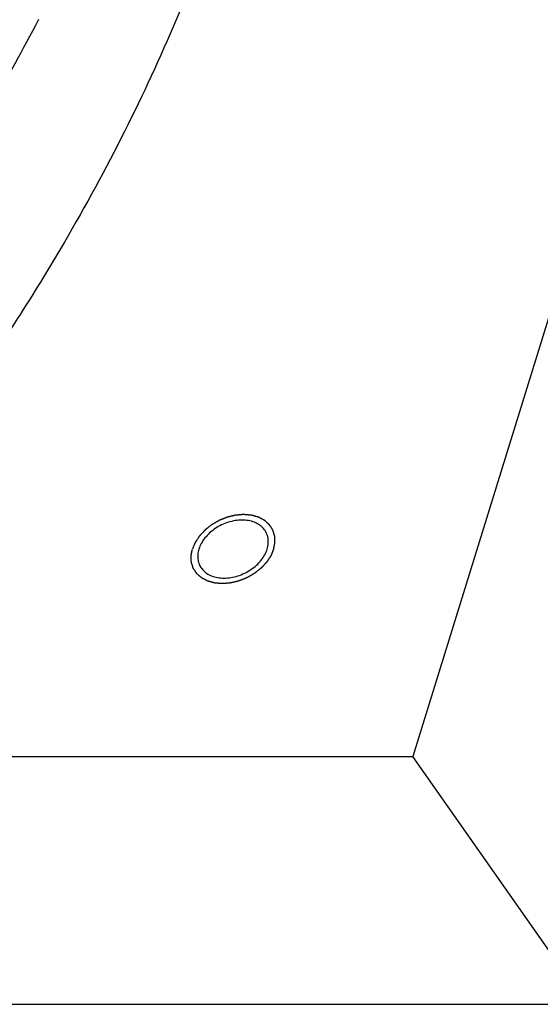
# Model space of a CAD drawing. Header units: millimetres. Extents: x 0 to 594, y 0 to 420.
# Tile 131 of 256: x 560.78 to 563.72, y 200.45 to 206.03. Entities that reach past the tile are written whole.
import ezdxf

# ---------------------------------------------------------------- set-up
doc = ezdxf.new("R2010")
doc.units = ezdxf.units.MM
doc.header["$LTSCALE"] = 32.67
doc.layers.get('0').update_dxf_attribs({"linetype": 'CONTINUOUS'})

msp = doc.modelspace()

# ---------------------------------------------------------------- linework, layer by layer
at = {"color": 7, "linetype": 'CONTINUOUS'}
for p, q in [((566.1497, 212.04243), (563.00283, 201.85918)), ((558.83263, 201.85918), (563.00283, 201.85918)), ((563.98687, 200.45424), (563.00283, 201.85918)), ((556.30864, 200.45424), (563.98687, 200.45424))]:
    msp.add_line(p, q, dxfattribs=at)
for points, knots in [([(561.82139, 212.09205), (561.90069, 211.91239), (562.04313, 211.54439), (562.20577, 210.97292), (562.31713, 210.38349), (562.37671, 209.77884), (562.38428, 209.16171), (562.33986, 208.53486), (562.24368, 207.90111), (562.09622, 207.26328), (561.89818, 206.62422), (561.65046, 205.98675), (561.3542, 205.3537), (561.05688, 204.81196), (560.85531, 204.4841), (560.7761, 204.36037)], [0, 0, 0, 0, 0.0724914, 0.145406, 0.2190241, 0.2936059, 0.369385, 0.4465631, 0.5253072, 0.6057473, 0.687976, 0.7720494, 0.8579879, 0.9457786, 1, 1, 1, 1]), ([(559.35067, 203.77974), (559.50145, 203.95764), (559.80292, 204.33224), (560.22506, 204.92015), (560.58694, 205.49287), (560.7962, 205.86831), (560.88306, 206.03381)], [0, 0, 0, 0, 0.2561706, 0.5280144, 0.7946937, 1, 1, 1, 1]), ([(560.7761, 204.36037), (560.72442, 204.27963), (560.53588, 203.99266), (560.18856, 203.50895), (559.71352, 202.92124), (559.19862, 202.35154), (558.8327, 201.98781), (558.64385, 201.80955)], [0, 0, 0, 0, 0.0862819, 0.3090368, 0.535782, 0.7662189, 1, 1, 1, 1]), ([(562.17287, 203.12668), (562.16866, 203.13525), (562.15755, 203.1519), (562.13431, 203.17234), (562.10508, 203.18753), (562.07139, 203.19674), (562.03452, 203.19972), (561.99583, 203.19642), (561.95674, 203.187), (561.91872, 203.17181), (561.88317, 203.15143), (561.85143, 203.12661), (561.82468, 203.09827), (561.80394, 203.06746), (561.79435, 203.04527), (561.79092, 203.03417)], [0, 0, 0, 0, 0.0600313, 0.1246816, 0.192991, 0.2658474, 0.3433562, 0.4249546, 0.509578, 0.5958304, 0.6821495, 0.7669666, 0.8488655, 0.926747, 1, 1, 1, 1]), ([(562.17777, 203.03417), (562.18098, 203.04458), (562.1852, 203.06556), (562.18389, 203.097), (562.17758, 203.11695), (562.17305, 203.12631), (562.17287, 203.12668)], [0, 0, 0, 0, 0.3452495, 0.6715728, 0.9869304, 1, 1, 1, 1]), ([(561.79092, 203.03417), (561.7877, 203.02376), (561.78349, 203.00278), (561.7848, 202.97134), (561.79111, 202.95139), (561.79563, 202.94203), (561.79582, 202.94166)], [0, 0, 0, 0, 0.3452495, 0.6715728, 0.9869304, 1, 1, 1, 1]), ([(561.79582, 202.94166), (561.80003, 202.93309), (561.81113, 202.91644), (561.83438, 202.896), (561.86361, 202.88081), (561.89729, 202.8716), (561.93417, 202.86862), (561.97286, 202.87192), (562.01194, 202.88134), (562.04997, 202.89653), (562.08551, 202.91691), (562.11725, 202.94172), (562.144, 202.97007), (562.16475, 203.00088), (562.17433, 203.02306), (562.17777, 203.03417)], [0, 0, 0, 0, 0.0600313, 0.1246816, 0.192991, 0.2658474, 0.3433562, 0.4249546, 0.509578, 0.5958304, 0.6821495, 0.7669666, 0.8488655, 0.926747, 1, 1, 1, 1])]:
    msp.add_open_spline(points, degree=3, knots=knots, dxfattribs=at)
msp.add_open_spline([(560.88306, 206.03381), (560.88338, 206.03442), (560.8837, 206.03503), (560.88401, 206.03564)], degree=3, dxfattribs=at)
at = {"color": 2, "linetype": 'CONTINUOUS'}
for points in [[(562.21461, 203.03417, 8.91807), (562.21522, 203.03734, 8.91559), (562.21614, 203.04209, 8.91189), (562.21737, 203.04843, 8.90694), (562.21829, 203.05319, 8.90324), (562.21906, 203.05715, 8.90015), (562.21967, 203.06032, 8.89768), (562.22013, 203.0627, 8.89582), (562.22052, 203.06468, 8.89428), (562.22083, 203.06626, 8.89304), (562.22106, 203.06745, 8.89212), (562.22129, 203.06864, 8.89119), (562.22148, 203.06963, 8.89042), (562.22163, 203.07042, 8.8898), (562.22173, 203.07092, 8.88941), (562.2218, 203.07132, 8.8891), (562.22186, 203.07161, 8.88887), (562.22191, 203.07186, 8.88868), (562.22195, 203.07206, 8.88852), (562.22199, 203.07221, 8.88841), (562.22197, 203.07235, 8.88828), (562.22196, 203.07254, 8.88812), (562.22195, 203.07278, 8.88791), (562.22194, 203.07306, 8.88765), (562.22192, 203.07345, 8.88732), (562.2219, 203.07392, 8.8869), (562.22186, 203.07468, 8.88623), (562.22182, 203.07564, 8.88539), (562.22177, 203.07678, 8.88438), (562.22171, 203.07792, 8.88337), (562.22164, 203.07945, 8.88203), (562.22156, 203.08135, 8.88035), (562.22145, 203.08364, 8.87834), (562.22131, 203.08669, 8.87565), (562.22114, 203.0905, 8.87229), (562.22096, 203.09431, 8.86893), (562.22082, 203.09736, 8.86625), (562.22072, 203.09965, 8.86423), (562.22063, 203.10155, 8.86256), (562.22056, 203.10308, 8.86121), (562.22051, 203.10422, 8.8602), (562.22045, 203.10536, 8.8592), (562.22041, 203.10632, 8.85836), (562.22037, 203.10708, 8.85769), (562.22035, 203.10756, 8.85727), (562.22033, 203.10794, 8.85693), (562.22032, 203.10822, 8.85668), (562.22031, 203.10846, 8.85647), (562.2203, 203.10865, 8.8563), (562.2203, 203.1088, 8.85618), (562.22025, 203.10893, 8.85604), (562.2202, 203.1091, 8.85587), (562.22013, 203.10932, 8.85565), (562.22004, 203.10959, 8.85539), (562.21993, 203.10994, 8.85504), (562.21979, 203.11038, 8.8546), (562.21957, 203.11108, 8.8539), (562.21929, 203.11196, 8.85303), (562.21896, 203.11301, 8.85198), (562.21863, 203.11407, 8.85093), (562.21818, 203.11547, 8.84953), (562.21763, 203.11723, 8.84778), (562.21696, 203.11934, 8.84568), (562.21607, 203.12215, 8.84288), (562.21496, 203.12567, 8.83938), (562.21385, 203.12918, 8.83588), (562.21296, 203.132, 8.83309), (562.21229, 203.1341, 8.83099), (562.21174, 203.13586, 8.82924), (562.21129, 203.13727, 8.82784), (562.21096, 203.13832, 8.82679), (562.21063, 203.13938, 8.82574), (562.21035, 203.14026, 8.82486), (562.21013, 203.14096, 8.82416), (562.20999, 203.1414, 8.82373), (562.20988, 203.14175, 8.82338), (562.20979, 203.14201, 8.82311), (562.20972, 203.14223, 8.8229), (562.20967, 203.14239, 8.82274), (562.20964, 203.14247, 8.82266), (562.20963, 203.14254, 8.82259), (562.20959, 203.1426, 8.82252), (562.20954, 203.14268, 8.82243), (562.20945, 203.14282, 8.82228), (562.20932, 203.14301, 8.82205), (562.20916, 203.14325, 8.82179), (562.20896, 203.14356, 8.82143), (562.2087, 203.14395, 8.82098), (562.20829, 203.14458, 8.82027), (562.20778, 203.14536, 8.81938), (562.20717, 203.1463, 8.81831), (562.20655, 203.14724, 8.81724), (562.20573, 203.1485, 8.81581), (562.20471, 203.15007, 8.81403), (562.20348, 203.15195, 8.81189), (562.20184, 203.15446, 8.80903), (562.19979, 203.15759, 8.80546), (562.19774, 203.16073, 8.8019), (562.1961, 203.16324, 8.79904), (562.19487, 203.16512, 8.7969), (562.19385, 203.16669, 8.79512), (562.19303, 203.16794, 8.79369), (562.19242, 203.16888, 8.79262), (562.1918, 203.16982, 8.79155), (562.19129, 203.17061, 8.79066), (562.19088, 203.17123, 8.78994), (562.19062, 203.17162, 8.7895), (562.19042, 203.17194, 8.78914), (562.19026, 203.17217, 8.78887), (562.19014, 203.17237, 8.78865), (562.19005, 203.17251, 8.7885), (562.18999, 203.17258, 8.78841), (562.18996, 203.17265, 8.78834), (562.1899, 203.17269, 8.78828), (562.18983, 203.17275, 8.78819), (562.18971, 203.17286, 8.78804), (562.18953, 203.17302, 8.78783), (562.18932, 203.17321, 8.78758), (562.18903, 203.17346, 8.78724), (562.18868, 203.17378, 8.78682), (562.18811, 203.17429, 8.78614), (562.1874, 203.17492, 8.7853), (562.18655, 203.17568, 8.78429), (562.1857, 203.17643, 8.78327), (562.18457, 203.17744, 8.78192), (562.18315, 203.17871, 8.78024), (562.18145, 203.18022, 8.77821), (562.17918, 203.18225, 8.77551), (562.17634, 203.18477, 8.77213), (562.17351, 203.1873, 8.76876), (562.17124, 203.18932, 8.76606), (562.16953, 203.19084, 8.76403), (562.16812, 203.1921, 8.76234), (562.16698, 203.19311, 8.76099), (562.16613, 203.19387, 8.75998), (562.16528, 203.19463, 8.75896), (562.16457, 203.19526, 8.75812), (562.164, 203.19577, 8.75745), (562.16365, 203.19608, 8.75702), (562.16337, 203.19633, 8.75669), (562.16315, 203.19652, 8.75643), (562.16298, 203.19668, 8.75622), (562.16283, 203.19681, 8.75605), (562.16273, 203.19691, 8.75592), (562.16259, 203.19697, 8.75581), (562.16242, 203.19707, 8.75565), (562.16219, 203.19718, 8.75546), (562.16193, 203.19733, 8.75522), (562.16157, 203.19751, 8.75491), (562.16113, 203.19775, 8.75452), (562.16042, 203.19813, 8.7539), (562.15954, 203.1986, 8.75312), (562.15847, 203.19916, 8.75218), (562.15741, 203.19972, 8.75125), (562.15599, 203.20048, 8.75), (562.15422, 203.20142, 8.74844), (562.15209, 203.20255, 8.74657), (562.14926, 203.20405, 8.74407), (562.14571, 203.20593, 8.74095), (562.14217, 203.20781, 8.73783), (562.13934, 203.20932, 8.73534), (562.13721, 203.21045, 8.73347), (562.13544, 203.21139, 8.73191), (562.13402, 203.21214, 8.73066), (562.13296, 203.21271, 8.72972), (562.13189, 203.21327, 8.72879), (562.13101, 203.21374, 8.72801), (562.1303, 203.21412, 8.72738), (562.12985, 203.21435, 8.72699), (562.1295, 203.21454, 8.72668), (562.12923, 203.21468, 8.72645), (562.12901, 203.2148, 8.72625), (562.12883, 203.21489, 8.7261), (562.12871, 203.21497, 8.72598), (562.12855, 203.215, 8.72588), (562.12834, 203.21507, 8.72574), (562.12808, 203.21514, 8.72557), (562.12778, 203.21523, 8.72536), (562.12736, 203.21534, 8.72509), (562.12685, 203.21549, 8.72475), (562.12603, 203.21572, 8.7242), (562.125, 203.21601, 8.72351), (562.12376, 203.21636, 8.72269), (562.12253, 203.21671, 8.72186), (562.12088, 203.21717, 8.72077), (562.11882, 203.21776, 8.7194), (562.11635, 203.21846, 8.71775), (562.11306, 203.21939, 8.71555), (562.10894, 203.22055, 8.71281), (562.10482, 203.22171, 8.71007), (562.10153, 203.22265, 8.70787), (562.09906, 203.22334, 8.70623), (562.097, 203.22393, 8.70486), (562.09535, 203.22439, 8.70376), (562.09412, 203.22474, 8.70293), (562.09288, 203.22509, 8.70211), (562.09186, 203.22538, 8.70143), (562.09103, 203.22561, 8.70088), (562.09052, 203.22576, 8.70053), (562.09011, 203.22588, 8.70026), (562.0898, 203.22596, 8.70005), (562.08954, 203.22604, 8.69988), (562.08936, 203.22609, 8.69976), (562.08926, 203.22611, 8.69969), (562.08918, 203.22614, 8.69964), (562.08909, 203.22614, 8.6996), (562.08898, 203.22616, 8.69954), (562.08878, 203.22617, 8.69944), (562.08849, 203.2262, 8.6993), (562.08814, 203.22623, 8.69913), (562.08768, 203.22627, 8.6989), (562.0871, 203.22632, 8.69861), (562.08618, 203.2264, 8.69815), (562.08502, 203.2265, 8.69757), (562.08364, 203.22662, 8.69688), (562.08225, 203.22674, 8.69619), (562.08041, 203.2269, 8.69528), (562.0781, 203.2271, 8.69413), (562.07533, 203.22734, 8.69275), (562.07164, 203.22767, 8.69091), (562.06702, 203.22807, 8.68861), (562.0624, 203.22847, 8.68631), (562.05871, 203.22879, 8.68447), (562.05594, 203.22904, 8.68309), (562.05363, 203.22924, 8.68194), (562.05178, 203.2294, 8.68102), (562.0504, 203.22952, 8.68033), (562.04901, 203.22964, 8.67964), (562.04786, 203.22974, 8.67907), (562.04694, 203.22982, 8.67861), (562.04636, 203.22987, 8.67832), (562.0459, 203.22991, 8.67809), (562.04555, 203.22994, 8.67792), (562.04526, 203.22997, 8.67778), (562.04506, 203.22998, 8.67768), (562.04495, 203.22999, 8.67762), (562.04486, 203.23001, 8.67757), (562.04477, 203.22999, 8.67755), (562.04465, 203.22998, 8.6775), (562.04444, 203.22997, 8.67743), (562.04414, 203.22994, 8.67732), (562.04378, 203.22991, 8.6772), (562.04331, 203.22987, 8.67703), (562.04271, 203.22983, 8.67682), (562.04175, 203.22975, 8.67648), (562.04056, 203.22965, 8.67606), (562.03912, 203.22953, 8.67555), (562.03769, 203.22942, 8.67505), (562.03578, 203.22926, 8.67437), (562.03339, 203.22907, 8.67353), (562.03052, 203.22884, 8.67252), (562.0267, 203.22852, 8.67117), (562.02192, 203.22814, 8.66948), (562.01714, 203.22775, 8.6678), (562.01332, 203.22744, 8.66645), (562.01045, 203.2272, 8.66544), (562.00806, 203.22701, 8.6646), (562.00615, 203.22685, 8.66392), (562.00472, 203.22674, 8.66342), (562.00328, 203.22662, 8.66291), (562.00209, 203.22652, 8.66249), (562.00113, 203.22645, 8.66215), (562.00053, 203.2264, 8.66194), (562.00006, 203.22636, 8.66177), (561.9997, 203.22633, 8.66165), (561.9994, 203.22631, 8.66154), (561.99916, 203.22628, 8.66146), (561.99898, 203.22628, 8.66139), (561.9988, 203.22623, 8.66135), (561.99856, 203.22617, 8.6613), (561.99826, 203.2261, 8.66123), (561.99789, 203.22601, 8.66116), (561.99741, 203.2259, 8.66105), (561.9968, 203.22575, 8.66092), (561.99584, 203.22552, 8.66071), (561.99463, 203.22524, 8.66044), (561.99318, 203.22489, 8.66013), (561.99173, 203.22455, 8.65981), (561.98979, 203.22409, 8.65939), (561.98737, 203.22351, 8.65886), (561.98447, 203.22282, 8.65823), (561.9806, 203.2219, 8.65739), (561.97576, 203.22075, 8.65633), (561.97093, 203.2196, 8.65528), (561.96706, 203.21868, 8.65444), (561.96415, 203.21799, 8.65381), (561.96174, 203.21741, 8.65328), (561.9598, 203.21695, 8.65286), (561.95835, 203.21661, 8.65254), (561.9569, 203.21626, 8.65223), (561.95569, 203.21597, 8.65196), (561.95472, 203.21574, 8.65175), (561.95412, 203.2156, 8.65162), (561.95363, 203.21548, 8.65151), (561.95327, 203.2154, 8.65144), (561.95297, 203.21533, 8.65137), (561.95273, 203.21527, 8.65132), (561.95254, 203.21523, 8.65127), (561.95237, 203.21515, 8.65126), (561.95213, 203.21506, 8.65124), (561.95184, 203.21494, 8.65122), (561.95149, 203.2148, 8.65119), (561.95102, 203.21462, 8.65115), (561.95043, 203.21438, 8.65111), (561.94948, 203.21401, 8.65103), (561.94831, 203.21354, 8.65093), (561.94689, 203.21298, 8.65082), (561.94548, 203.21242, 8.65071), (561.9436, 203.21167, 8.65055), (561.94124, 203.21074, 8.65036), (561.93841, 203.20962, 8.65013), (561.93464, 203.20812, 8.64983), (561.92993, 203.20625, 8.64945), (561.92522, 203.20438, 8.64906), (561.92145, 203.20289, 8.64876), (561.91863, 203.20177, 8.64853), (561.91627, 203.20083, 8.64834), (561.91439, 203.20009, 8.64819), (561.91297, 203.19952, 8.64807), (561.91156, 203.19896, 8.64796), (561.91038, 203.1985, 8.64786), (561.90944, 203.19812, 8.64779), (561.90885, 203.19789, 8.64774), (561.90838, 203.1977, 8.6477), (561.90803, 203.19756, 8.64767), (561.90773, 203.19744, 8.64765), (561.90753, 203.19736, 8.64763), (561.90741, 203.19732, 8.64762), (561.90732, 203.19729, 8.64761), (561.90724, 203.19723, 8.64762), (561.90713, 203.19717, 8.64763), (561.90693, 203.19706, 8.64764), (561.90665, 203.1969, 8.64766), (561.90631, 203.1967, 8.64769), (561.90587, 203.19645, 8.64772), (561.90531, 203.19613, 8.64776), (561.90441, 203.19561, 8.64782), (561.90329, 203.19497, 8.6479), (561.90195, 203.1942, 8.648), (561.9006, 203.19343, 8.64809), (561.89881, 203.19241, 8.64822), (561.89657, 203.19112, 8.64838), (561.89388, 203.18958, 8.64857), (561.8903, 203.18753, 8.64882), (561.88582, 203.18496, 8.64914), (561.88134, 203.1824, 8.64945), (561.87775, 203.18034, 8.64971), (561.87506, 203.1788, 8.6499), (561.87282, 203.17752, 8.65006), (561.87103, 203.17649, 8.65018), (561.86969, 203.17572, 8.65028), (561.86834, 203.17495, 8.65037), (561.86722, 203.17431, 8.65045), (561.86633, 203.1738, 8.65052), (561.86577, 203.17348, 8.65056), (561.86532, 203.17322, 8.65059), (561.86498, 203.17303, 8.65061), (561.8647, 203.17287, 8.65063), (561.86451, 203.17276, 8.65064), (561.8644, 203.17269, 8.65065), (561.86431, 203.17265, 8.65066), (561.86424, 203.17258, 8.65068), (561.86414, 203.17251, 8.6507), (561.86397, 203.17237, 8.65075), (561.86372, 203.17218, 8.65081), (561.86343, 203.17195, 8.65088), (561.86304, 203.17164, 8.65098), (561.86255, 203.17126, 8.65111), (561.86176, 203.17064, 8.6513), (561.86078, 203.16987, 8.65155), (561.85961, 203.16895, 8.65185), (561.85843, 203.16803, 8.65215), (561.85686, 203.1668, 8.65254), (561.8549, 203.16526, 8.65304), (561.85255, 203.16341, 8.65364), (561.84941, 203.16095, 8.65443), (561.84549, 203.15788, 8.65542), (561.84156, 203.1548, 8.65641), (561.83843, 203.15234, 8.65721), (561.83607, 203.15049, 8.6578), (561.83411, 203.14895, 8.6583), (561.83254, 203.14772, 8.6587), (561.83137, 203.1468, 8.65899), (561.83019, 203.14588, 8.65929), (561.82921, 203.14511, 8.65954), (561.82843, 203.14449, 8.65974), (561.82794, 203.14411, 8.65986), (561.82754, 203.1438, 8.65996), (561.82725, 203.14357, 8.66004), (561.827, 203.14338, 8.6601), (561.82681, 203.14322, 8.66015), (561.82665, 203.14311, 8.66018), (561.82654, 203.14298, 8.66025), (561.82637, 203.1428, 8.66033), (561.82617, 203.14258, 8.66043), (561.82592, 203.14232, 8.66055), (561.82559, 203.14197, 8.66072), (561.82518, 203.14153, 8.66092), (561.82452, 203.14083, 8.66124), (561.82369, 203.13995, 8.66165), (561.82271, 203.1389, 8.66214), (561.82172, 203.13785, 8.66263), (561.8204, 203.13644, 8.66328), (561.81875, 203.13469, 8.6641), (561.81677, 203.13258, 8.66507), (561.81413, 203.12978, 8.66638), (561.81084, 203.12627, 8.66801), (561.80754, 203.12276, 8.66964), (561.80491, 203.11995, 8.67094), (561.80293, 203.11785, 8.67192), (561.80128, 203.11609, 8.67273), (561.79996, 203.11469, 8.67338), (561.79897, 203.11364, 8.67387), (561.79798, 203.11258, 8.67436), (561.79716, 203.11171, 8.67477), (561.7965, 203.11101, 8.67509), (561.79609, 203.11057, 8.6753), (561.79576, 203.11022, 8.67546), (561.79551, 203.10995, 8.67558), (561.7953, 203.10973, 8.67568), (561.79514, 203.10956, 8.67577), (561.79501, 203.10943, 8.67582), (561.79492, 203.10928, 8.67591), (561.79479, 203.10909, 8.67602), (561.79463, 203.10886, 8.67616), (561.79444, 203.10857, 8.67632), (561.79419, 203.10819, 8.67654), (561.79387, 203.10771, 8.67682), (561.79336, 203.10695, 8.67726), (561.79273, 203.106, 8.67781), (561.79196, 203.10486, 8.67847), (561.7912, 203.10372, 8.67913), (561.79018, 203.10219, 8.68001), (561.78891, 203.10029, 8.68112), (561.78738, 203.098, 8.68244), (561.78534, 203.09496, 8.6842), (561.7828, 203.09115, 8.68641), (561.78025, 203.08734, 8.68861), (561.77822, 203.0843, 8.69037), (561.77669, 203.08201, 8.6917), (561.77542, 203.08011, 8.6928), (561.7744, 203.07859, 8.69368), (561.77364, 203.07745, 8.69434), (561.77287, 203.0763, 8.695), (561.77224, 203.07535, 8.69555), (561.77173, 203.07459, 8.69599), (561.77141, 203.07411, 8.69627), (561.77115, 203.07373, 8.69649), (561.77096, 203.07345, 8.69665), (561.77081, 203.07321, 8.69679), (561.77069, 203.07304, 8.69689), (561.77063, 203.07295, 8.69694), (561.77058, 203.07288, 8.69698), (561.77055, 203.0728, 8.69704), (561.77051, 203.0727, 8.69711), (561.77043, 203.07252, 8.69723), (561.77032, 203.07227, 8.6974), (561.7702, 203.07197, 8.6976), (561.77002, 203.07157, 8.69788), (561.76981, 203.07106, 8.69822), (561.76946, 203.07026, 8.69877), (561.76903, 203.06925, 8.69946), (561.76852, 203.06804, 8.70028), (561.768, 203.06683, 8.70111), (561.76732, 203.06522, 8.7022), (561.76646, 203.0632, 8.70358), (561.76542, 203.06078, 8.70523), (561.76405, 203.05756, 8.70742), (561.76233, 203.05352, 8.71017), (561.76027, 203.04868, 8.71347), (561.75752, 203.04223, 8.71786), (561.75545, 203.03739, 8.72116), (561.75408, 203.03417, 8.72336)], [(562.21461, 203.03417, 8.91807), (562.21326, 203.031, 8.92023), (562.21125, 203.02624, 8.92347), (562.20856, 203.01991, 8.9278), (562.20654, 203.01515, 8.93104), (562.20486, 203.01119, 8.93374), (562.20351, 203.00802, 8.9359), (562.2025, 203.00564, 8.93753), (562.20166, 203.00366, 8.93888), (562.20099, 203.00208, 8.93996), (562.20049, 203.00089, 8.94077), (562.19998, 202.9997, 8.94158), (562.19956, 202.99871, 8.94226), (562.19923, 202.99792, 8.9428), (562.19901, 202.99742, 8.94313), (562.19885, 202.99702, 8.94341), (562.19872, 202.99673, 8.94361), (562.19862, 202.99648, 8.94378), (562.19853, 202.99628, 8.94391), (562.19848, 202.99613, 8.94402), (562.19837, 202.99599, 8.9441), (562.19825, 202.9958, 8.94421), (562.19809, 202.99556, 8.94435), (562.1979, 202.99527, 8.94451), (562.19765, 202.99489, 8.94473), (562.19733, 202.99442, 8.94501), (562.19682, 202.99365, 8.94545), (562.19619, 202.9927, 8.94601), (562.19543, 202.99156, 8.94667), (562.19467, 202.99042, 8.94733), (562.19366, 202.98889, 8.94822), (562.19239, 202.98699, 8.94933), (562.19088, 202.9847, 8.95065), (562.18885, 202.98165, 8.95243), (562.18632, 202.97784, 8.95464), (562.18379, 202.97403, 8.95685), (562.18177, 202.97098, 8.95862), (562.18025, 202.96869, 8.95995), (562.17898, 202.96679, 8.96106), (562.17797, 202.96526, 8.96194), (562.17721, 202.96412, 8.96261), (562.17645, 202.96297, 8.96327), (562.17582, 202.96202, 8.96383), (562.17531, 202.96126, 8.96427), (562.175, 202.96078, 8.96455), (562.17474, 202.9604, 8.96477), (562.17455, 202.96012, 8.96493), (562.1744, 202.95988, 8.96507), (562.17427, 202.95969, 8.96518), (562.17418, 202.95954, 8.96527), (562.17405, 202.95941, 8.96532), (562.17389, 202.95924, 8.96541), (562.17368, 202.95902, 8.96551), (562.17343, 202.95875, 8.96563), (562.17311, 202.9584, 8.9658), (562.17269, 202.95796, 8.966), (562.17204, 202.95726, 8.96633), (562.17122, 202.95638, 8.96674), (562.17023, 202.95533, 8.96723), (562.16925, 202.95427, 8.96772), (562.16793, 202.95286, 8.96838), (562.16629, 202.95111, 8.9692), (562.16432, 202.949, 8.97018), (562.16169, 202.94619, 8.9715), (562.15841, 202.94267, 8.97314), (562.15513, 202.93916, 8.97478), (562.1525, 202.93634, 8.97609), (562.15053, 202.93423, 8.97707), (562.14889, 202.93248, 8.97789), (562.14757, 202.93107, 8.97855), (562.14659, 202.93002, 8.97904), (562.1456, 202.92896, 8.97953), (562.14478, 202.92808, 8.97994), (562.14412, 202.92738, 8.98027), (562.14371, 202.92694, 8.98048), (562.14339, 202.92659, 8.98064), (562.14314, 202.92632, 8.98076), (562.14293, 202.92611, 8.98087), (562.14279, 202.92595, 8.98094), (562.14271, 202.92586, 8.98098), (562.14265, 202.9258, 8.98101), (562.14257, 202.92574, 8.98103), (562.14247, 202.92566, 8.98105), (562.1423, 202.92552, 8.9811), (562.14205, 202.92533, 8.98116), (562.14175, 202.92509, 8.98124), (562.14135, 202.92478, 8.98134), (562.14085, 202.92439, 8.98147), (562.14006, 202.92376, 8.98167), (562.13906, 202.92298, 8.98192), (562.13786, 202.92203, 8.98223), (562.13667, 202.92109, 8.98253), (562.13507, 202.91984, 8.98294), (562.13308, 202.91827, 8.98345), (562.13069, 202.91639, 8.98406), (562.1275, 202.91388, 8.98487), (562.12351, 202.91075, 8.98589), (562.11952, 202.90761, 8.9869), (562.11633, 202.9051, 8.98772), (562.11394, 202.90322, 8.98832), (562.11195, 202.90165, 8.98883), (562.11035, 202.9004, 8.98924), (562.10916, 202.89946, 8.98954), (562.10796, 202.89852, 8.98985), (562.10696, 202.89773, 8.9901), (562.10617, 202.89711, 8.99031), (562.10567, 202.89671, 8.99043), (562.10527, 202.8964, 8.99053), (562.10497, 202.89617, 8.99061), (562.10472, 202.89597, 8.99067), (562.10455, 202.89583, 8.99072), (562.10445, 202.89576, 8.99074), (562.10438, 202.89569, 8.99077), (562.10429, 202.89565, 8.99077), (562.10418, 202.89558, 8.99078), (562.10399, 202.89547, 8.99079), (562.10371, 202.89532, 8.99081), (562.10338, 202.89513, 8.99083), (562.10294, 202.89487, 8.99087), (562.10239, 202.89456, 8.99091), (562.10151, 202.89405, 8.99097), (562.10041, 202.89342, 8.99105), (562.0991, 202.89266, 8.99114), (562.09778, 202.8919, 8.99124), (562.09602, 202.89089, 8.99137), (562.09382, 202.88963, 8.99153), (562.09118, 202.88811, 8.99172), (562.08766, 202.88609, 8.99197), (562.08326, 202.88357, 8.99229), (562.07886, 202.88104, 8.99261), (562.07534, 202.87902, 8.99286), (562.07271, 202.8775, 8.99305), (562.07051, 202.87624, 8.99321), (562.06875, 202.87523, 8.99334), (562.06743, 202.87447, 8.99343), (562.06611, 202.87371, 8.99353), (562.06501, 202.87308, 8.99361), (562.06413, 202.87257, 8.99367), (562.06358, 202.87226, 8.99371), (562.06314, 202.872, 8.99374), (562.06281, 202.87182, 8.99376), (562.06254, 202.87166, 8.99379), (562.06231, 202.87153, 8.9938), (562.06215, 202.87143, 8.99382), (562.06197, 202.87137, 8.9938), (562.06174, 202.87127, 8.99378), (562.06144, 202.87115, 8.99376), (562.06109, 202.87101, 8.99373), (562.06062, 202.87082, 8.99369), (562.06003, 202.87059, 8.99365), (562.05909, 202.87021, 8.99357), (562.05791, 202.86974, 8.99348), (562.0565, 202.86918, 8.99337), (562.05509, 202.86861, 8.99326), (562.05321, 202.86786, 8.99311), (562.05085, 202.86692, 8.99293), (562.04803, 202.86579, 8.9927), (562.04426, 202.86429, 8.99241), (562.03956, 202.86241, 8.99204), (562.03485, 202.86052, 8.99167), (562.03108, 202.85902, 8.99138), (562.02826, 202.85789, 8.99115), (562.02591, 202.85695, 8.99097), (562.02402, 202.8562, 8.99082), (562.02261, 202.85563, 8.99071), (562.0212, 202.85507, 8.9906), (562.02002, 202.8546, 8.99051), (562.01908, 202.85422, 8.99043), (562.01849, 202.85399, 8.99039), (562.01802, 202.8538, 8.99035), (562.01767, 202.85366, 8.99032), (562.01738, 202.85354, 8.9903), (562.01714, 202.85345, 8.99028), (562.01696, 202.85337, 8.99028), (562.01678, 202.85333, 8.99023), (562.01654, 202.85327, 8.99018), (562.01624, 202.8532, 8.99011), (562.01588, 202.85311, 8.99003), (562.01539, 202.853, 8.98993), (562.01479, 202.85285, 8.9898), (562.01382, 202.85262, 8.98959), (562.01261, 202.85233, 8.98933), (562.01116, 202.85198, 8.98902), (562.00971, 202.85163, 8.98871), (562.00777, 202.85116, 8.98829), (562.00536, 202.85058, 8.98777), (562.00245, 202.84988, 8.98714), (561.99859, 202.84895, 8.98631), (561.99375, 202.84779, 8.98527), (561.98891, 202.84662, 8.98422), (561.98504, 202.84569, 8.98339), (561.98214, 202.84499, 8.98277), (561.97972, 202.84441, 8.98224), (561.97779, 202.84395, 8.98183), (561.97634, 202.8436, 8.98152), (561.97489, 202.84325, 8.9812), (561.97368, 202.84296, 8.98094), (561.97271, 202.84272, 8.98073), (561.97211, 202.84258, 8.9806), (561.97162, 202.84246, 8.9805), (561.97126, 202.84238, 8.98042), (561.97096, 202.8423, 8.98036), (561.97075, 202.84225, 8.98031), (561.97062, 202.84222, 8.98028), (561.97053, 202.8422, 8.98027), (561.97044, 202.84219, 8.98023), (561.97032, 202.84218, 8.98019), (561.97011, 202.84217, 8.98012), (561.9698, 202.84214, 8.98001), (561.96944, 202.84211, 8.97988), (561.96895, 202.84207, 8.97971), (561.96834, 202.84202, 8.9795), (561.96737, 202.84194, 8.97915), (561.96616, 202.84184, 8.97873), (561.9647, 202.84172, 8.97821), (561.96324, 202.8416, 8.9777), (561.96129, 202.84144, 8.97702), (561.95886, 202.84124, 8.97616), (561.95594, 202.84099, 8.97513), (561.95205, 202.84067, 8.97377), (561.94718, 202.84027, 8.97206), (561.94231, 202.83987, 8.97035), (561.93842, 202.83955, 8.96898), (561.9355, 202.8393, 8.96795), (561.93307, 202.8391, 8.9671), (561.93112, 202.83894, 8.96641), (561.92966, 202.83882, 8.9659), (561.92821, 202.8387, 8.96539), (561.92699, 202.8386, 8.96496), (561.92602, 202.83852, 8.96462), (561.92541, 202.83847, 8.9644), (561.92492, 202.83843, 8.96423), (561.92456, 202.8384, 8.9641), (561.92425, 202.83837, 8.964), (561.92404, 202.83835, 8.96392), (561.92392, 202.83835, 8.96388), (561.92382, 202.83833, 8.96385), (561.92374, 202.83835, 8.9638), (561.92363, 202.83835, 8.96375), (561.92343, 202.83837, 8.96365), (561.92315, 202.8384, 8.96351), (561.92281, 202.83843, 8.96334), (561.92235, 202.83846, 8.96311), (561.92178, 202.83851, 8.96283), (561.92088, 202.83859, 8.96238), (561.91974, 202.83869, 8.96182), (561.91838, 202.8388, 8.96114), (561.91702, 202.83892, 8.96047), (561.9152, 202.83908, 8.95956), (561.91293, 202.83927, 8.95844), (561.91021, 202.8395, 8.95709), (561.90658, 202.83981, 8.95528), (561.90204, 202.8402, 8.95303), (561.8975, 202.84059, 8.95077), (561.89387, 202.8409, 8.94897), (561.89115, 202.84113, 8.94762), (561.88888, 202.84133, 8.94649), (561.88706, 202.84148, 8.94559), (561.8857, 202.8416, 8.94492), (561.88434, 202.84172, 8.94424), (561.8832, 202.84181, 8.94368), (561.8823, 202.84189, 8.94322), (561.88173, 202.84194, 8.94294), (561.88127, 202.84198, 8.94272), (561.88093, 202.84201, 8.94255), (561.88065, 202.84203, 8.94241), (561.88042, 202.84205, 8.94229), (561.88025, 202.84206, 8.94222), (561.8801, 202.84211, 8.94211), (561.87989, 202.84217, 8.94197), (561.87963, 202.84224, 8.9418), (561.87933, 202.84233, 8.9416), (561.87891, 202.84244, 8.94132), (561.8784, 202.84259, 8.94098), (561.87757, 202.84282, 8.94043), (561.87654, 202.8431, 8.93975), (561.8753, 202.84345, 8.93893), (561.87406, 202.84379, 8.93811), (561.87241, 202.84425, 8.93701), (561.87035, 202.84483, 8.93564), (561.86788, 202.84552, 8.934), (561.86458, 202.84644, 8.93181), (561.86045, 202.84759, 8.92908), (561.85632, 202.84874, 8.92634), (561.85302, 202.84966, 8.92415), (561.85055, 202.85035, 8.92251), (561.84848, 202.85093, 8.92115), (561.84683, 202.85139, 8.92005), (561.8456, 202.85173, 8.91923), (561.84436, 202.85208, 8.91841), (561.84333, 202.85237, 8.91773), (561.8425, 202.8526, 8.91718), (561.84199, 202.85274, 8.91684), (561.84157, 202.85285, 8.91656), (561.84126, 202.85294, 8.91636), (561.84101, 202.85301, 8.91619), (561.8408, 202.85307, 8.91605), (561.84064, 202.85311, 8.91595), (561.84051, 202.85319, 8.91583), (561.84033, 202.85328, 8.91568), (561.84011, 202.85339, 8.91548), (561.83985, 202.85353, 8.91525), (561.83949, 202.85372, 8.91494), (561.83905, 202.85395, 8.91455), (561.83833, 202.85433, 8.91392), (561.83745, 202.8548, 8.91314), (561.83638, 202.85536, 8.91221), (561.83531, 202.85592, 8.91128), (561.83389, 202.85667, 8.91003), (561.83211, 202.8576, 8.90847), (561.82998, 202.85872, 8.90661), (561.82713, 202.86022, 8.90412), (561.82358, 202.86209, 8.901), (561.82002, 202.86395, 8.89789), (561.81718, 202.86545, 8.8954), (561.81504, 202.86657, 8.89353), (561.81327, 202.86751, 8.89197), (561.81184, 202.86825, 8.89073), (561.81078, 202.86881, 8.88979), (561.80971, 202.86937, 8.88886), (561.80882, 202.86984, 8.88808), (561.80811, 202.87022, 8.88746), (561.80767, 202.87045, 8.88707), (561.80731, 202.87064, 8.88676), (561.80704, 202.87078, 8.88652), (561.80682, 202.87089, 8.88633), (561.80667, 202.87097, 8.88619), (561.80658, 202.87102, 8.88611), (561.80651, 202.87105, 8.88606), (561.80646, 202.87111, 8.88599), (561.80638, 202.87117, 8.88591), (561.80626, 202.87128, 8.88576), (561.80608, 202.87144, 8.88554), (561.80586, 202.87163, 8.88528), (561.80557, 202.87189, 8.88494), (561.80521, 202.87221, 8.88451), (561.80463, 202.87273, 8.88382), (561.80391, 202.87337, 8.88297), (561.80304, 202.87414, 8.88193), (561.80217, 202.87491, 8.8809), (561.80101, 202.87593, 8.87953), (561.79957, 202.87722, 8.87781), (561.79783, 202.87876, 8.87575), (561.79551, 202.88081, 8.873), (561.79262, 202.88338, 8.86957), (561.78973, 202.88594, 8.86613), (561.78741, 202.888, 8.86339), (561.78567, 202.88954, 8.86133), (561.78423, 202.89082, 8.85961), (561.78307, 202.89185, 8.85824), (561.7822, 202.89262, 8.8572), (561.78133, 202.89339, 8.85617), (561.78061, 202.89403, 8.85532), (561.78003, 202.89454, 8.85463), (561.77967, 202.89486, 8.8542), (561.77938, 202.89512, 8.85386), (561.77916, 202.89531, 8.8536), (561.77898, 202.89547, 8.85338), (561.77886, 202.89558, 8.85323), (561.77878, 202.89565, 8.85315), (561.77872, 202.89569, 8.85308), (561.77869, 202.89575, 8.85302), (561.77864, 202.89583, 8.85293), (561.77855, 202.89596, 8.85278), (561.77843, 202.89616, 8.85256), (561.77827, 202.89639, 8.85229), (561.77807, 202.8967, 8.85194), (561.77782, 202.89708, 8.85151), (561.77742, 202.8977, 8.8508), (561.77691, 202.89846, 8.84993), (561.7763, 202.89939, 8.84888), (561.7757, 202.90031, 8.84783), (561.77489, 202.90154, 8.84642), (561.77388, 202.90308, 8.84467), (561.77267, 202.90492, 8.84257), (561.77105, 202.90739, 8.83976), (561.76903, 202.91046, 8.83626), (561.76701, 202.91354, 8.83275), (561.76539, 202.916, 8.82995), (561.76418, 202.91785, 8.82785), (561.76317, 202.91938, 8.8261), (561.76236, 202.92061, 8.82469), (561.76176, 202.92154, 8.82364), (561.76115, 202.92246, 8.82259), (561.76064, 202.92323, 8.82171), (561.76024, 202.92384, 8.82101), (561.75999, 202.92423, 8.82058), (561.75979, 202.92454, 8.82023), (561.75963, 202.92477, 8.81996), (561.75951, 202.92496, 8.81974), (561.75941, 202.92511, 8.81957), (561.75932, 202.92522, 8.81944), (561.75929, 202.92536, 8.81931), (561.75923, 202.92554, 8.81913), (561.75916, 202.92576, 8.81891), (561.75908, 202.92602, 8.81865), (561.75896, 202.92637, 8.8183), (561.75882, 202.92681, 8.81786), (561.7586, 202.92751, 8.81716), (561.75832, 202.92839, 8.81629), (561.75798, 202.92944, 8.81524), (561.75764, 202.93049, 8.81419), (561.75719, 202.9319, 8.81279), (561.75662, 202.93365, 8.81104), (561.75595, 202.93576, 8.80894), (561.75505, 202.93856, 8.80614), (561.75392, 202.94207, 8.80264), (561.75279, 202.94558, 8.79914), (561.75189, 202.94839, 8.79634), (561.75121, 202.95049, 8.79424), (561.75065, 202.95225, 8.79249), (561.7502, 202.95365, 8.79109), (561.74986, 202.9547, 8.79004), (561.74952, 202.95575, 8.78899), (561.74924, 202.95663, 8.78811), (561.74901, 202.95733, 8.78741), (561.74887, 202.95777, 8.78698), (561.74876, 202.95812, 8.78663), (561.74867, 202.95839, 8.78636), (561.7486, 202.9586, 8.78614), (561.74855, 202.95878, 8.78597), (561.74849, 202.95891, 8.78584), (561.7485, 202.95906, 8.78571), (561.74849, 202.95924, 8.78554), (561.74848, 202.95948, 8.78533), (561.74846, 202.95977, 8.78508), (561.74844, 202.96015, 8.78475), (561.74842, 202.96063, 8.78433), (561.74838, 202.96139, 8.78365), (561.74833, 202.96234, 8.78281), (561.74827, 202.96348, 8.7818), (561.74822, 202.96462, 8.7808), (561.74814, 202.96615, 8.77945), (561.74804, 202.96805, 8.77777), (561.74793, 202.97033, 8.77575), (561.74777, 202.97338, 8.77307), (561.74758, 202.97719, 8.7697), (561.74739, 202.98099, 8.76634), (561.74724, 202.98404, 8.76365), (561.74712, 202.98632, 8.76164), (561.74702, 202.98823, 8.75996), (561.74695, 202.98975, 8.75861), (561.74689, 202.99089, 8.7576), (561.74683, 202.99204, 8.75659), (561.74678, 202.99299, 8.75575), (561.74675, 202.99375, 8.75508), (561.74672, 202.99422, 8.75466), (561.7467, 202.99461, 8.75433), (561.74669, 202.99489, 8.75407), (561.74668, 202.99513, 8.75386), (561.74667, 202.9953, 8.75372), (561.74666, 202.99539, 8.75363), (561.74665, 202.99546, 8.75357), (561.74667, 202.99554, 8.75351), (561.74669, 202.99564, 8.75343), (561.74673, 202.99581, 8.75329), (561.74677, 202.99607, 8.7531), (561.74683, 202.99637, 8.75286), (561.74691, 202.99677, 8.75255), (561.74701, 202.99728, 8.75215), (561.74716, 202.99808, 8.75152), (561.74735, 202.99909, 8.75074), (561.74759, 203.0003, 8.74979), (561.74782, 203.00151, 8.74885), (561.74813, 203.00312, 8.74759), (561.74851, 203.00514, 8.74602), (561.74898, 203.00756, 8.74413), (561.7496, 203.01078, 8.74161), (561.75037, 203.01482, 8.73846), (561.7513, 203.01965, 8.73469), (561.75253, 203.02611, 8.72965), (561.75346, 203.03094, 8.72587), (561.75408, 203.03417, 8.72336)]]:
    msp.add_open_spline(points, degree=3, knots=[0, 0, 0, 0, 0.015625, 0.0234375, 0.03125, 0.0390625, 0.0429688, 0.046875, 0.0507812, 0.0527344, 0.0546875, 0.0566406, 0.0585938, 0.0595703, 0.0605469, 0.0610352, 0.0615234, 0.0620117, 0.0622559, 0.0625, 0.0627441, 0.0629883, 0.0634766, 0.0639648, 0.0644531, 0.0654297, 0.0664062, 0.0683594, 0.0703125, 0.0722656, 0.0742188, 0.078125, 0.0820312, 0.0859375, 0.09375, 0.1015625, 0.1054688, 0.109375, 0.1132812, 0.1152344, 0.1171875, 0.1191406, 0.1210938, 0.1220703, 0.1230469, 0.1235352, 0.1240234, 0.1245117, 0.1247559, 0.125, 0.1252441, 0.1254883, 0.1259766, 0.1264648, 0.1269531, 0.1279297, 0.1289062, 0.1308594, 0.1328125, 0.1347656, 0.1367188, 0.140625, 0.1445312, 0.1484375, 0.15625, 0.1640625, 0.1679688, 0.171875, 0.1757812, 0.1777344, 0.1796875, 0.1816406, 0.1835938, 0.1845703, 0.1855469, 0.1860352, 0.1865234, 0.1870117, 0.1872559, 0.1873779, 0.1875, 0.1876221, 0.1877441, 0.1879883, 0.1884766, 0.1889648, 0.1894531, 0.1904297, 0.1914062, 0.1933594, 0.1953125, 0.1972656, 0.1992188, 0.203125, 0.2070312, 0.2109375, 0.21875, 0.2265625, 0.2304688, 0.234375, 0.2382812, 0.2402344, 0.2421875, 0.2441406, 0.2460938, 0.2470703, 0.2480469, 0.2485352, 0.2490234, 0.2495117, 0.2497559, 0.2498779, 0.25, 0.2501221, 0.2502441, 0.2504883, 0.2509766, 0.2514648, 0.2519531, 0.2529297, 0.2539062, 0.2558594, 0.2578125, 0.2597656, 0.2617188, 0.265625, 0.2695312, 0.2734375, 0.28125, 0.2890625, 0.2929688, 0.296875, 0.3007812, 0.3027344, 0.3046875, 0.3066406, 0.3085938, 0.3095703, 0.3105469, 0.3110352, 0.3115234, 0.3120117, 0.3122559, 0.3125, 0.3127441, 0.3129883, 0.3134766, 0.3139648, 0.3144531, 0.3154297, 0.3164062, 0.3183594, 0.3203125, 0.3222656, 0.3242188, 0.328125, 0.3320312, 0.3359375, 0.34375, 0.3515625, 0.3554688, 0.359375, 0.3632812, 0.3652344, 0.3671875, 0.3691406, 0.3710938, 0.3720703, 0.3730469, 0.3735352, 0.3740234, 0.3745117, 0.3747559, 0.375, 0.3752441, 0.3754883, 0.3759766, 0.3764648, 0.3769531, 0.3779297, 0.3789062, 0.3808594, 0.3828125, 0.3847656, 0.3867188, 0.390625, 0.3945312, 0.3984375, 0.40625, 0.4140625, 0.4179688, 0.421875, 0.4257812, 0.4277344, 0.4296875, 0.4316406, 0.4335938, 0.4345703, 0.4355469, 0.4360352, 0.4365234, 0.4370117, 0.4372559, 0.4373779, 0.4375, 0.4376221, 0.4377441, 0.4379883, 0.4384766, 0.4389648, 0.4394531, 0.4404297, 0.4414062, 0.4433594, 0.4453125, 0.4472656, 0.4492188, 0.453125, 0.4570312, 0.4609375, 0.46875, 0.4765625, 0.4804688, 0.484375, 0.4882812, 0.4902344, 0.4921875, 0.4941406, 0.4960938, 0.4970703, 0.4980469, 0.4985352, 0.4990234, 0.4995117, 0.4997559, 0.4998779, 0.5, 0.5001221, 0.5002441, 0.5004883, 0.5009766, 0.5014648, 0.5019531, 0.5029297, 0.5039062, 0.5058594, 0.5078125, 0.5097656, 0.5117188, 0.515625, 0.5195312, 0.5234375, 0.53125, 0.5390625, 0.5429688, 0.546875, 0.5507812, 0.5527344, 0.5546875, 0.5566406, 0.5585938, 0.5595703, 0.5605469, 0.5610352, 0.5615234, 0.5620117, 0.5622559, 0.5625, 0.5627441, 0.5629883, 0.5634766, 0.5639648, 0.5644531, 0.5654297, 0.5664062, 0.5683594, 0.5703125, 0.5722656, 0.5742188, 0.578125, 0.5820312, 0.5859375, 0.59375, 0.6015625, 0.6054688, 0.609375, 0.6132812, 0.6152344, 0.6171875, 0.6191406, 0.6210938, 0.6220703, 0.6230469, 0.6235352, 0.6240234, 0.6245117, 0.6247559, 0.625, 0.6252441, 0.6254883, 0.6259766, 0.6264648, 0.6269531, 0.6279297, 0.6289062, 0.6308594, 0.6328125, 0.6347656, 0.6367188, 0.640625, 0.6445312, 0.6484375, 0.65625, 0.6640625, 0.6679688, 0.671875, 0.6757812, 0.6777344, 0.6796875, 0.6816406, 0.6835938, 0.6845703, 0.6855469, 0.6860352, 0.6865234, 0.6870117, 0.6872559, 0.6873779, 0.6875, 0.6876221, 0.6877441, 0.6879883, 0.6884766, 0.6889648, 0.6894531, 0.6904297, 0.6914062, 0.6933594, 0.6953125, 0.6972656, 0.6992188, 0.703125, 0.7070312, 0.7109375, 0.71875, 0.7265625, 0.7304688, 0.734375, 0.7382812, 0.7402344, 0.7421875, 0.7441406, 0.7460938, 0.7470703, 0.7480469, 0.7485352, 0.7490234, 0.7495117, 0.7497559, 0.7498779, 0.75, 0.7501221, 0.7502441, 0.7504883, 0.7509766, 0.7514648, 0.7519531, 0.7529297, 0.7539062, 0.7558594, 0.7578125, 0.7597656, 0.7617188, 0.765625, 0.7695312, 0.7734375, 0.78125, 0.7890625, 0.7929688, 0.796875, 0.8007812, 0.8027344, 0.8046875, 0.8066406, 0.8085938, 0.8095703, 0.8105469, 0.8110352, 0.8115234, 0.8120117, 0.8122559, 0.8125, 0.8127441, 0.8129883, 0.8134766, 0.8139648, 0.8144531, 0.8154297, 0.8164062, 0.8183594, 0.8203125, 0.8222656, 0.8242188, 0.828125, 0.8320312, 0.8359375, 0.84375, 0.8515625, 0.8554688, 0.859375, 0.8632812, 0.8652344, 0.8671875, 0.8691406, 0.8710938, 0.8720703, 0.8730469, 0.8735352, 0.8740234, 0.8745117, 0.8747559, 0.875, 0.8752441, 0.8754883, 0.8759766, 0.8764648, 0.8769531, 0.8779297, 0.8789062, 0.8808594, 0.8828125, 0.8847656, 0.8867188, 0.890625, 0.8945312, 0.8984375, 0.90625, 0.9140625, 0.9179688, 0.921875, 0.9257812, 0.9277344, 0.9296875, 0.9316406, 0.9335938, 0.9345703, 0.9355469, 0.9360352, 0.9365234, 0.9370117, 0.9372559, 0.9373779, 0.9375, 0.9376221, 0.9377441, 0.9379883, 0.9384766, 0.9389648, 0.9394531, 0.9404297, 0.9414062, 0.9433594, 0.9453125, 0.9472656, 0.9492188, 0.953125, 0.9570312, 0.9609375, 0.96875, 0.9765625, 0.984375, 1, 1, 1, 1], dxfattribs=at)

doc.saveas('drawing.dxf')
